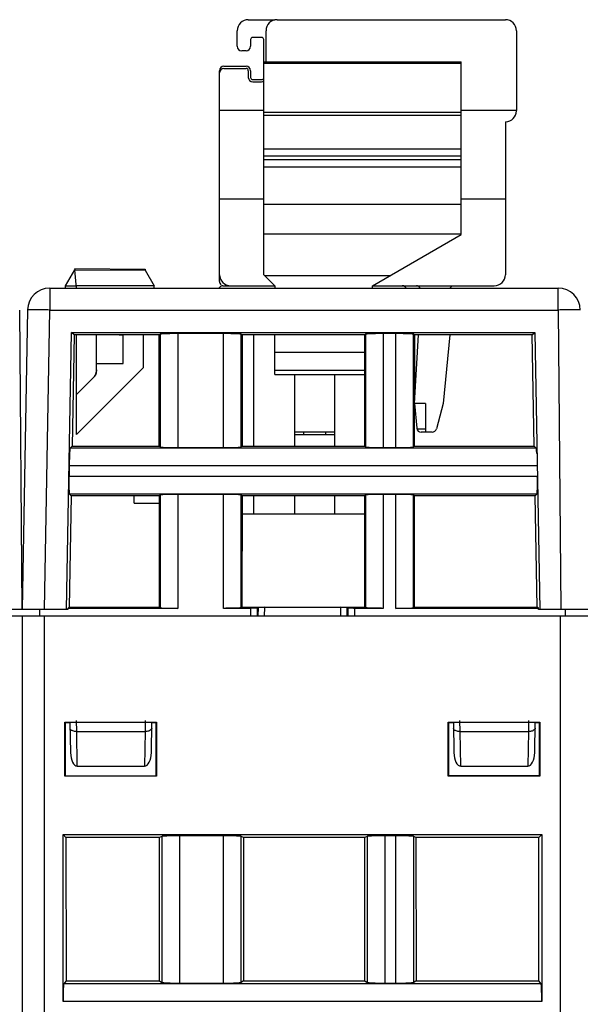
# Model space of a CAD drawing. Header units: millimetres. Extents: x 0 to 841, y 0 to 594.
# Tile 235 of 237: x 684 to 709, y 513 to 558. Entities that reach past the tile are written whole.
import ezdxf

# ---------------------------------------------------------------- set-up
doc = ezdxf.new("R2010")
doc.units = ezdxf.units.MM
doc.header["$LTSCALE"] = 46.255
doc.layers.get('0').update_dxf_attribs({"linetype": 'CONTINUOUS'})

msp = doc.modelspace()

# ---------------------------------------------------------------- linework, layer by layer
at = {"color": 7, "linetype": 'CONTINUOUS'}
for p, q in [((694.01851, 557.79595), (695.21851, 557.79595)), ((695.31851, 557.79595), (705.61851, 557.79595)), ((693.51851, 556.59595), (693.51851, 557.29595)), ((694.81851, 555.89595), (694.81851, 557.29595)), ((706.11851, 557.29595), (706.11851, 553.69595)), ((694.11851, 556.89595), (694.11851, 556.59595)), ((694.61851, 556.99595), (694.21851, 556.99595)), ((694.71851, 546.29595), (694.71851, 556.89595)), ((693.91851, 556.39595), (693.71851, 556.39595)), ((694.71851, 555.89595), (703.61851, 555.89595)), ((703.61851, 548.10535), (703.61851, 555.89595)), ((692.71851, 545.99595), (692.71851, 555.49595)), ((692.91851, 555.69595), (693.91851, 555.69595)), ((692.91851, 555.59595), (693.91851, 555.59595)), ((694.01851, 555.49595), (694.01851, 555.19595)), ((694.11851, 555.49595), (694.11851, 555.19595)), ((694.21851, 555.09595), (694.61851, 555.09595)), ((694.21851, 554.99595), (694.61851, 554.99595)), ((694.71851, 553.69595), (692.71851, 553.69595)), ((706.11851, 553.69595), (703.61851, 553.69595)), ((705.62851, 553.19595), (705.61851, 553.19595)), ((705.61851, 553.19595), (705.61851, 546.29595)), ((703.61851, 551.96426), (694.71851, 551.96426)), ((703.61851, 551.64485), (694.71851, 551.64485)), ((703.61851, 551.47277), (694.71851, 551.47277)), ((703.61851, 551.14511), (694.71851, 551.14511)), ((694.71851, 549.69595), (692.71851, 549.69595)), ((705.61851, 549.69595), (703.61851, 549.69595)), ((699.61851, 545.79595), (703.61851, 548.10535)), ((686.18851, 546.57367), (689.36451, 546.54595)), ((686.18855, 546.57367), (686.18855, 546.52367)), ((685.76851, 545.79595), (686.18866, 546.52367)), ((686.18866, 546.52367), (689.36412, 546.49596)), ((686.25991, 545.69595), (686.18866, 546.52367)), ((689.36437, 546.49595), (689.76851, 545.79595)), ((689.36451, 546.54595), (689.36451, 546.49595)), ((695.21851, 545.79595), (694.71851, 546.29595)), ((685.05431, 545.69595), (708.00066, 545.69595)), ((685.76786, 545.79482), (686.2513, 545.79595)), ((685.76851, 545.69595), (685.76851, 545.79595)), ((689.76851, 545.78768), (686.2513, 545.79595)), ((689.76851, 545.69595), (689.76851, 545.78768)), ((692.86851, 545.79595), (695.21851, 545.79595)), ((695.21851, 545.79595), (695.21851, 545.69595)), ((699.61851, 545.79595), (705.11851, 545.79595)), ((699.61851, 545.69595), (699.61851, 545.79595)), ((703.21851, 545.79595), (703.11851, 545.69595)), ((683.81851, 531.19595), (683.70063, 544.70432)), ((684.05446, 544.71341), (683.81851, 531.19595)), ((685.81851, 531.19595), (686.04059, 543.69312)), ((686.03958, 543.69215), (706.94645, 543.69215)), ((686.15358, 543.57815), (686.03958, 543.69215)), ((686.15257, 543.57717), (686.06345, 538.56223)), ((690.00071, 543.57815), (686.15358, 543.57815)), ((686.26851, 539.09595), (686.26851, 543.57815)), ((687.16851, 542.00388), (687.16851, 543.57815)), ((688.1886, 543.57815), (688.36851, 543.57501)), ((688.36851, 542.29842), (688.36851, 543.57501)), ((689.26851, 543.57815), (689.26851, 542.09595)), ((690.00071, 543.57815), (690.03568, 543.61312)), ((690.00224, 538.56223), (690.00071, 543.57815)), ((692.90184, 543.64008), (690.83519, 543.64008)), ((693.70135, 543.61312), (693.73632, 543.57815)), ((693.73632, 543.57815), (693.73479, 538.56223)), ((699.27571, 543.57815), (693.73632, 543.57815)), ((694.26851, 538.56223), (694.26851, 543.57815)), ((695.21851, 541.79595), (695.21851, 543.57815)), ((699.31068, 543.61312), (699.27571, 543.57815)), ((699.27724, 538.56223), (699.27571, 543.57815)), ((700.67684, 543.64008), (700.11019, 543.64008)), ((701.51132, 543.57815), (701.47635, 543.61312)), ((701.51132, 543.57815), (701.50979, 538.56223)), ((706.83444, 543.57815), (701.51132, 543.57815)), ((701.51851, 540.49595), (701.69298, 543.57815)), ((703.10679, 543.57815), (702.81851, 540.49595)), ((706.83444, 543.57815), (706.94645, 543.69215)), ((706.92359, 538.56147), (706.83444, 543.57815)), ((706.94645, 543.69215), (707.16851, 531.19595)), ((687.16851, 542.29678), (688.36851, 542.29842)), ((689.26851, 542.09595), (686.26851, 539.09595)), ((687.10356, 541.75745), (687.10947, 541.7682)), ((687.12051, 541.79012), (687.12562, 541.80128)), ((687.13045, 541.81255), (687.13501, 541.82395)), ((687.14328, 541.84705), (687.14698, 541.85875)), ((695.21851, 541.79595), (699.27625, 541.79595)), ((696.11851, 538.56223), (696.11851, 541.79595)), ((697.91851, 538.56223), (697.91851, 541.79595)), ((686.26851, 540.8965), (687.02207, 541.65033)), ((687.02207, 541.65038), (687.02207, 541.65029)), ((702.01851, 540.49595), (701.51851, 540.49595)), ((701.51851, 540.49595), (701.61628, 539.37852)), ((702.01851, 540.49595), (702.01851, 539.19595)), ((702.81851, 540.49595), (702.5099, 539.34419)), ((697.91851, 539.19595), (696.11851, 539.19595)), ((696.11851, 539.09595), (697.91851, 539.09595)), ((696.51851, 539.09595), (696.51851, 539.19595)), ((697.51851, 539.09595), (697.51851, 539.19595)), ((702.31671, 539.19595), (701.81551, 539.19595)), ((685.97612, 538.47641), (686.06345, 538.56223)), ((686.06345, 538.56223), (690.00224, 538.56223)), ((690.03568, 538.52879), (690.00224, 538.56223)), ((690.83519, 538.50183), (692.90184, 538.50183)), ((693.73479, 538.56223), (693.70135, 538.52879)), ((693.73479, 538.56223), (699.27724, 538.56223)), ((699.27724, 538.56223), (699.31068, 538.52879)), ((700.11019, 538.50183), (700.67684, 538.50183)), ((701.47635, 538.52879), (701.50979, 538.56223)), ((701.50979, 538.56223), (706.92433, 538.56223)), ((706.92433, 538.56223), (707.01008, 538.47648)), ((685.9352, 537.67689), (685.92713, 537.21501)), ((686.02453, 536.33036), (685.93932, 536.41557)), ((690.03568, 536.36312), (690.00292, 536.33036)), ((692.90184, 536.39008), (690.83519, 536.39008)), ((693.73411, 536.33036), (693.70135, 536.36312)), ((699.31068, 536.36312), (699.27792, 536.33036)), ((700.67684, 536.39008), (700.11019, 536.39008)), ((701.50911, 536.33036), (701.47635, 536.36312)), ((707.0469, 536.4155), (706.96324, 536.33036)), ((686.02377, 536.32963), (685.93457, 531.31002)), ((690.00292, 536.33036), (686.02453, 536.33036)), ((688.86851, 535.99595), (688.86851, 536.33036)), ((688.86851, 535.99595), (690.00302, 535.99595)), ((690.00445, 531.31002), (690.00292, 536.33036)), ((693.73411, 536.33036), (693.73258, 531.31002)), ((699.27792, 536.33036), (693.73411, 536.33036)), ((694.26851, 535.49595), (694.26851, 536.33036)), ((696.11851, 535.49595), (696.11851, 536.33036)), ((697.91851, 535.49595), (697.91851, 536.33036)), ((699.27945, 531.31002), (699.27792, 536.33036)), ((701.50911, 536.33036), (701.50758, 531.31002)), ((706.96324, 536.33036), (701.50911, 536.33036)), ((707.05246, 531.3095), (706.96324, 536.33036)), ((699.27817, 535.49595), (693.73386, 535.49595)), ((685.81851, 531.19595), (681.81263, 531.19596)), ((684.60568, 530.89595), (684.60306, 531.19595)), ((685.87438, 531.19596), (685.81851, 531.19595)), ((685.87537, 531.25184), (685.87438, 531.19596)), ((685.87521, 531.25184), (685.93457, 531.31002)), ((690.83519, 531.25183), (685.87521, 531.25184)), ((685.93457, 531.31002), (690.00445, 531.31002)), ((690.00445, 531.31002), (690.03568, 531.27879)), ((694.13341, 531.25183), (692.90185, 531.25183)), ((693.73258, 531.31002), (693.70135, 531.27879)), ((693.73258, 531.31002), (699.27945, 531.31002)), ((694.43323, 531.26194), (694.45852, 531.28723)), ((694.75916, 531.29781), (698.17786, 531.29781)), ((698.47851, 531.28723), (698.5038, 531.26194)), ((700.11019, 531.25183), (698.80362, 531.25183)), ((699.31068, 531.27879), (699.27945, 531.31002)), ((707.11125, 531.25182), (700.67684, 531.25183)), ((701.47635, 531.27879), (701.50758, 531.31002)), ((701.50758, 531.31002), (707.05304, 531.31002)), ((707.11167, 531.25233), (707.05246, 531.3095)), ((707.11263, 531.19596), (707.11167, 531.25233)), ((711.11851, 531.19595), (707.11263, 531.19596)), ((708.33135, 530.89595), (708.33396, 531.19595)), ((734.40941, 530.89595), (329.60941, 530.89595)), ((683.80941, 530.89595), (683.80941, 454.39595)), ((685.74215, 523.6787), (685.74252, 526.11285)), ((685.74246, 526.11285), (689.87633, 526.11285)), ((685.75941, 526.09595), (685.74246, 526.11285)), ((685.96851, 526.09595), (685.75941, 526.09595)), ((685.75941, 526.09595), (685.75941, 523.69595)), ((685.97026, 526.09595), (685.99381, 524.74691)), ((689.64322, 524.74691), (689.66677, 526.09595)), ((689.85944, 526.09595), (689.66851, 526.09595)), ((689.85941, 523.69595), (689.85941, 526.09595)), ((689.87633, 526.11285), (689.85944, 526.09595)), ((689.8763, 526.11285), (689.87667, 523.6787)), ((703.04215, 523.6787), (703.04252, 526.11285)), ((703.04246, 526.11285), (707.17633, 526.11285)), ((703.05941, 526.09595), (703.04246, 526.11285)), ((703.26851, 526.09595), (703.05941, 526.09595)), ((703.05941, 526.09595), (703.05941, 523.69595)), ((703.27026, 526.09595), (703.29381, 524.74691)), ((706.94322, 524.74691), (706.96677, 526.09595)), ((707.15944, 526.09595), (706.96851, 526.09595)), ((707.15941, 523.69595), (707.15941, 526.09595)), ((707.17633, 526.11285), (707.15944, 526.09595)), ((707.1763, 526.11285), (707.17667, 523.6787)), ((686.30194, 524.1336), (689.33509, 524.1336)), ((703.60194, 524.1336), (706.63509, 524.1336)), ((689.87661, 523.6787), (685.74219, 523.6787)), ((685.75944, 523.69595), (689.85941, 523.69595)), ((689.87667, 523.6787), (689.85941, 523.69595)), ((703.04219, 523.6787), (703.05944, 523.69595)), ((707.17661, 523.6787), (703.04219, 523.6787)), ((707.15941, 523.698), (703.05941, 523.69722)), ((703.05944, 523.69595), (707.15941, 523.69595)), ((707.17667, 523.6787), (707.15941, 523.69595)), ((685.65925, 521.04611), (707.25957, 521.04611)), ((685.78937, 520.916), (685.65925, 521.04611)), ((685.65925, 513.52097), (685.65925, 521.04611)), ((690.01455, 520.916), (685.78937, 520.916)), ((685.78937, 520.916), (685.79134, 514.45195)), ((690.0106, 514.45195), (690.01455, 520.916)), ((690.11817, 520.96774), (690.01455, 520.916)), ((692.90261, 520.99373), (690.91622, 520.99373)), ((693.80428, 520.916), (693.70066, 520.96774)), ((699.27455, 520.916), (693.80428, 520.916)), ((693.80428, 520.916), (693.80822, 514.45195)), ((699.2706, 514.45195), (699.27455, 520.916)), ((699.37817, 520.96774), (699.27455, 520.916)), ((700.68261, 520.99373), (700.17622, 520.99373)), ((701.58428, 520.916), (701.48066, 520.96774)), ((707.12946, 520.916), (701.58428, 520.916)), ((701.58428, 520.916), (701.58822, 514.45195)), ((707.12749, 514.45195), (707.12946, 520.916)), ((707.25957, 521.04611), (707.12946, 520.916)), ((707.25957, 521.04611), (707.25957, 513.52097)), ((685.79134, 514.45195), (685.68597, 514.32021)), ((685.79134, 514.45195), (690.0106, 514.45195)), ((690.0106, 514.45195), (690.11817, 514.38479)), ((690.91622, 514.35229), (692.90261, 514.35229)), ((693.80822, 514.45195), (693.70066, 514.38479)), ((693.80822, 514.45195), (699.2706, 514.45195)), ((699.2706, 514.45195), (699.37817, 514.38479)), ((700.17622, 514.35229), (700.68261, 514.35229)), ((701.58822, 514.45195), (701.48066, 514.38479)), ((701.58822, 514.45195), (707.12749, 514.45195)), ((707.23285, 514.32021), (707.12749, 514.45195))]:
    msp.add_line(p, q, dxfattribs=at)
at = {"color": 9, "linetype": 'CONTINUOUS'}
for p, q in [((703.61851, 555.82361), (694.71851, 555.82361)), ((694.71851, 553.62457), (703.61851, 553.62457)), ((703.61851, 553.47169), (694.71851, 553.47169)), ((694.71851, 549.47571), (703.61851, 549.47571)), ((703.61851, 548.12059), (694.71851, 548.12059)), ((694.7469, 546.26757), (700.43537, 546.26757)), ((685.05431, 545.69595), (685.05431, 544.70468)), ((708.00066, 544.70468), (708.00066, 545.69595)), ((684.81851, 531.19595), (685.05431, 544.70468)), ((685.05431, 544.70468), (708.00066, 544.70468)), ((708.00066, 544.70468), (708.11856, 531.19595)), ((690.03568, 543.61312), (690.03568, 538.52879)), ((690.83519, 543.64008), (690.83519, 538.50183)), ((692.90184, 538.50183), (692.90184, 543.64008)), ((693.70135, 538.52879), (693.70135, 543.61312)), ((699.31068, 543.61312), (699.31068, 538.52879)), ((700.11019, 543.64008), (700.11019, 538.50183)), ((700.67684, 538.50183), (700.67684, 543.64008)), ((701.47635, 538.52879), (701.47635, 543.61312)), ((699.27595, 542.78748), (695.21851, 542.78748)), ((695.21851, 541.99595), (699.27619, 541.99595)), ((701.6203, 539.35246), (702.01851, 539.35246)), ((707.01008, 538.47648), (685.97612, 538.47641)), ((707.05183, 537.67689), (685.9352, 537.67689)), ((685.92713, 537.21501), (707.05989, 537.21501)), ((685.93932, 536.41557), (707.0469, 536.4155)), ((690.03568, 536.36312), (690.03568, 531.27879)), ((690.83519, 536.39008), (690.83519, 531.25183)), ((692.90184, 531.25183), (692.90184, 536.39008)), ((693.70135, 531.27879), (693.70135, 536.36312)), ((699.31068, 536.36312), (699.31068, 531.27879)), ((700.11019, 536.39008), (700.11019, 531.25183)), ((700.67684, 531.25191), (700.67684, 536.39008)), ((701.47635, 531.27879), (701.47635, 536.36312)), ((694.13341, 530.89595), (694.13341, 531.25183)), ((694.43323, 530.89595), (694.43323, 531.26194)), ((694.45852, 531.28723), (694.45486, 530.89595)), ((694.7554, 530.89595), (694.75916, 531.29781)), ((698.17786, 531.29781), (698.18162, 530.89595)), ((698.48217, 530.89595), (698.47851, 531.28723)), ((698.5038, 531.26194), (698.5038, 530.89595)), ((698.80362, 531.25183), (698.80362, 530.89595)), ((684.80941, 530.89595), (684.80941, 453.39835)), ((708.10941, 453.43235), (708.10941, 530.89595)), ((686.27467, 525.69595), (686.26856, 526.19595)), ((689.36847, 526.19595), (689.36236, 525.69595)), ((703.57467, 525.69595), (703.56856, 526.19595)), ((706.66847, 526.19595), (706.66236, 525.69595)), ((686.27467, 525.69595), (689.36236, 525.69595)), ((686.30194, 524.1336), (686.27467, 525.69595)), ((689.36236, 525.69595), (689.33509, 524.1336)), ((703.57467, 525.69595), (706.66236, 525.69595)), ((703.60194, 524.1336), (703.57467, 525.69595)), ((706.66236, 525.69595), (706.63509, 524.1336)), ((690.11817, 520.96774), (690.11817, 514.38479)), ((690.91622, 520.99373), (690.91622, 514.35229)), ((692.90261, 514.35229), (692.90261, 520.99373)), ((693.70066, 514.38479), (693.70066, 520.96774)), ((699.37817, 520.96774), (699.37817, 514.38479)), ((700.17622, 520.99373), (700.17622, 514.35229)), ((700.68261, 514.35229), (700.68261, 520.99373)), ((701.48066, 514.38479), (701.48066, 520.96774)), ((707.23285, 514.32021), (685.68597, 514.32021)), ((707.25957, 513.52097), (685.65925, 513.52097))]:
    msp.add_line(p, q, dxfattribs=at)
at = {"color": 7, "linetype": 'CONTINUOUS'}
for points in [[(687.02207, 541.65029), (687.03064, 541.65907), (687.03899, 541.66807), (687.04712, 541.67726), (687.05502, 541.68665), (687.06269, 541.69624), (687.07012, 541.706), (687.07731, 541.71595), (687.08425, 541.72607), (687.09094, 541.73636), (687.09738, 541.74681), (687.10356, 541.75742), (687.10947, 541.76817), (687.11513, 541.77906), (687.12051, 541.79009), (687.12562, 541.80125), (687.13045, 541.81253), (687.13501, 541.82393), (687.13928, 541.83543), (687.14328, 541.84704), (687.14698, 541.85874), (687.1504, 541.87052), (687.15353, 541.88239), (687.15636, 541.89433), (687.15891, 541.90634)], [(687.1504, 541.87053), (687.15353, 541.8824), (687.15636, 541.89434)], [(687.15891, 541.90634), (687.16115, 541.91841), (687.1631, 541.93052), (687.16475, 541.94268), (687.16611, 541.95488), (687.16716, 541.9671), (687.16791, 541.97935), (687.16836, 541.99161), (687.16851, 542.00388)]]:
    msp.add_lwpolyline(points, dxfattribs=at)
for centre, radius, start, end in [((694.01851, 557.29595), 0.5, 90, 180), ((695.31851, 557.29595), 0.5, 90, 180), ((705.61851, 557.29595), 0.5, 0, 90), ((694.21851, 556.89595), 0.1, 90, 180), ((694.61851, 556.89595), 0.1, 0, 90), ((693.71851, 556.59595), 0.2, 180, 270), ((693.91851, 556.59595), 0.2, 270, 360), ((692.91851, 555.49595), 0.2, 90, 180), ((692.91851, 555.39595), 0.2, 90, 180), ((693.91851, 555.49595), 0.2, 0, 90), ((693.91851, 555.49595), 0.1, 0, 90), ((694.21851, 555.19595), 0.2, 180, 270), ((694.21851, 555.19595), 0.1, 180, 270), ((694.61851, 555.19595), 0.1, 270, 349.446376), ((694.61851, 555.19595), 0.2, 270, 300.008771), ((705.62851, 553.68595), 0.49, 270, 360), ((693.21851, 546.29595), 0.5, 180, 270), ((705.11851, 546.29595), 0.5, 270, 360), ((685.05431, 544.69595), 1, 90, 179), ((692.86851, 545.59595), 0.2, 90, 149.98335), ((692.91851, 545.99595), 0.2, 180, 232.385602), ((700.96851, 545.59595), 0.2, 30.01665, 90), ((701.60687, 545.59595), 0.2, 30.071265, 90), ((708.00066, 544.69595), 1, 0.479136, 90), ((701.81551, 539.39595), 0.2, 185, 270), ((702.31671, 539.39595), 0.2, 270, 345)]:
    msp.add_arc(centre, radius, start, end, dxfattribs=at)
at = {"color": 9, "linetype": 'CONTINUOUS'}
for centre, radius, start, end in [((683.41448, 451.75763), 92.96151, 88.9892584, 89.4250189), ((708.75466, 466.36032), 78.34799, 90.0343337, 90.5514066)]:
    msp.add_arc(centre, radius, start, end, dxfattribs=at)
at = {"color": 7, "linetype": 'CONTINUOUS'}
for centre, major_axis, ratio, start_param, end_param in [((694.75833, 531.28686), (0.30001, 0.00003), 0.03649235, 1.56802952, 3.10510913), ((698.17869, 531.28686), (0.30001, -0.00003), 0.03649235, 0.03648352, 1.57356313), ((686.29376, 524.75231), (-0.0107, 0.61868), 0.48482804, -4.71204408, -3.14997407), ((689.34327, 524.75231), (0.0107, 0.61868), 0.48482804, -3.13321124, -1.57114123), ((703.59376, 524.75231), (-0.0107, 0.61868), 0.48482804, -4.71204408, -3.14997407), ((706.64327, 524.75231), (0.0107, 0.61868), 0.48482804, -3.13321124, -1.57114123)]:
    msp.add_ellipse(centre, major_axis=major_axis, ratio=ratio, start_param=start_param, end_param=end_param, dxfattribs=at)
at = {"color": 9, "linetype": 'CONTINUOUS'}
for points, knots in [([(684.34736, 544.71446), (684.30674, 544.71482), (684.23563, 544.71527), (684.15336, 544.71567), (684.10374, 544.71516), (684.07922, 544.71526), (684.06414, 544.71399), (684.05652, 544.71447), (684.05462, 544.71356)], [0, 0, 0, 0, 0.41622933, 0.72880019, 0.8422043, 0.92561938, 0.9783508, 1, 1, 1, 1]), ([(709.00062, 544.70468), (709.00061, 544.70631), (708.99042, 544.70426), (708.97964, 544.70734), (708.95385, 544.7065), (708.92178, 544.7076), (708.87961, 544.70775), (708.8075, 544.70826), (708.74915, 544.70829), (708.70772, 544.70829)], [0, 0, 0, 0, 0.01673173, 0.06594782, 0.14730841, 0.2601254, 0.40332519, 0.57572898, 1, 1, 1, 1]), ([(686.06349, 525.73666), (686.05053, 525.74291), (686.01063, 525.76535), (685.97528, 525.80841), (685.97471, 525.84072)], [0, 0, 0, 0, 0.30799172, 1, 1, 1, 1]), ([(686.27467, 525.69595), (686.25527, 525.6957), (686.18344, 525.69853), (686.11086, 525.7138), (686.06349, 525.73666)], [0, 0, 0, 0, 0.2694841, 1, 1, 1, 1]), ([(689.57354, 525.73666), (689.55892, 525.72961), (689.49139, 525.70394), (689.41816, 525.69522), (689.36236, 525.69595)], [0, 0, 0, 0, 0.22533055, 1, 1, 1, 1]), ([(689.66231, 525.84072), (689.66214, 525.83083), (689.65078, 525.78373), (689.607, 525.75281), (689.57354, 525.73666)], [0, 0, 0, 0, 0.2102254, 1, 1, 1, 1]), ([(703.36349, 525.73666), (703.35053, 525.74291), (703.31063, 525.76535), (703.27528, 525.80841), (703.27471, 525.84072)], [0, 0, 0, 0, 0.30799172, 1, 1, 1, 1]), ([(703.57467, 525.69595), (703.55527, 525.6957), (703.48344, 525.69853), (703.41086, 525.7138), (703.36349, 525.73666)], [0, 0, 0, 0, 0.2694841, 1, 1, 1, 1]), ([(706.87354, 525.73666), (706.85892, 525.72961), (706.79139, 525.70394), (706.71816, 525.69522), (706.66236, 525.69595)], [0, 0, 0, 0, 0.22533055, 1, 1, 1, 1]), ([(706.96231, 525.84072), (706.96214, 525.83083), (706.95078, 525.78373), (706.907, 525.75281), (706.87354, 525.73666)], [0, 0, 0, 0, 0.2102254, 1, 1, 1, 1])]:
    msp.add_open_spline(points, degree=3, knots=knots, dxfattribs=at)
at = {"color": 7, "linetype": 'CONTINUOUS'}
for points, knots in [([(690.27946, 543.63224), (690.24626, 543.63112), (690.18787, 543.62879), (690.12012, 543.62499), (690.07884, 543.62133), (690.05784, 543.61903), (690.04454, 543.61637), (690.0373, 543.61474), (690.03568, 543.61312)], [0, 0, 0, 0, 0.40668875, 0.7156525, 0.82959834, 0.91517752, 0.97187693, 1, 1, 1, 1]), ([(690.83519, 543.64008), (690.78432, 543.64008), (690.59906, 543.63942), (690.41378, 543.63677), (690.27946, 543.63224)], [0, 0, 0, 0, 0.27458326, 1, 1, 1, 1]), ([(693.45756, 543.63224), (693.41757, 543.63359), (693.23237, 543.63855), (693.04709, 543.64008), (692.90184, 543.64008)], [0, 0, 0, 0, 0.21596134, 1, 1, 1, 1]), ([(693.70135, 543.61312), (693.69972, 543.61474), (693.69249, 543.61637), (693.67918, 543.61903), (693.65818, 543.62133), (693.61691, 543.62499), (693.54916, 543.62879), (693.49077, 543.63112), (693.45756, 543.63224)], [0, 0, 0, 0, 0.02812307, 0.08482247, 0.17040165, 0.28434749, 0.59331124, 1, 1, 1, 1]), ([(699.55446, 543.63224), (699.52126, 543.63112), (699.46287, 543.62879), (699.39512, 543.62499), (699.35384, 543.62133), (699.33284, 543.61903), (699.31954, 543.61637), (699.3123, 543.61474), (699.31068, 543.61312)], [0, 0, 0, 0, 0.40668875, 0.7156525, 0.82959834, 0.91517752, 0.97187693, 1, 1, 1, 1]), ([(700.11019, 543.64008), (700.05932, 543.64008), (699.87406, 543.63942), (699.68878, 543.63677), (699.55446, 543.63224)], [0, 0, 0, 0, 0.27458326, 1, 1, 1, 1]), ([(701.23256, 543.63224), (701.19257, 543.63359), (701.00737, 543.63855), (700.82209, 543.64008), (700.67684, 543.64008)], [0, 0, 0, 0, 0.21596134, 1, 1, 1, 1]), ([(701.47635, 543.61312), (701.47472, 543.61474), (701.46749, 543.61637), (701.45418, 543.61903), (701.43318, 543.62133), (701.39191, 543.62499), (701.32416, 543.62879), (701.26577, 543.63112), (701.23256, 543.63224)], [0, 0, 0, 0, 0.02812307, 0.08482247, 0.17040165, 0.28434749, 0.59331124, 1, 1, 1, 1]), ([(687.16851, 542.00388), (687.16823, 541.93885), (687.14295, 541.80735), (687.06785, 541.69648), (687.02207, 541.65029)], [0, 0, 0, 0, 0.49997937, 1, 1, 1, 1]), ([(685.95275, 538.23262), (685.9507, 538.19264), (685.94251, 538.00748), (685.93774, 537.82218), (685.9352, 537.67689)], [0, 0, 0, 0, 0.21599379, 1, 1, 1, 1]), ([(685.97612, 538.47641), (685.97446, 538.47482), (685.97273, 538.46756), (685.96983, 538.45426), (685.96717, 538.43322), (685.96278, 538.39196), (685.95779, 538.32421), (685.95445, 538.26582), (685.95275, 538.23262)], [0, 0, 0, 0, 0.02812295, 0.08506288, 0.17085714, 0.28484842, 0.59363084, 1, 1, 1, 1]), ([(690.03568, 538.52879), (690.0373, 538.52716), (690.04454, 538.52554), (690.05784, 538.52288), (690.07884, 538.52058), (690.12012, 538.51692), (690.18787, 538.51311), (690.24626, 538.51079), (690.27946, 538.50967)], [0, 0, 0, 0, 0.02812307, 0.08482247, 0.17040165, 0.28434749, 0.59331124, 1, 1, 1, 1]), ([(690.27946, 538.50967), (690.31945, 538.50832), (690.50465, 538.50336), (690.68994, 538.50183), (690.83519, 538.50183)], [0, 0, 0, 0, 0.21596134, 1, 1, 1, 1]), ([(692.90184, 538.50183), (692.95271, 538.50183), (693.13797, 538.50249), (693.32324, 538.50514), (693.45756, 538.50967)], [0, 0, 0, 0, 0.27458326, 1, 1, 1, 1]), ([(693.45756, 538.50967), (693.49077, 538.51079), (693.54916, 538.51311), (693.61691, 538.51692), (693.65818, 538.52058), (693.67918, 538.52288), (693.69249, 538.52554), (693.69972, 538.52716), (693.70135, 538.52879)], [0, 0, 0, 0, 0.40668875, 0.7156525, 0.82959834, 0.91517752, 0.97187693, 1, 1, 1, 1]), ([(699.31068, 538.52879), (699.3123, 538.52716), (699.31954, 538.52554), (699.33284, 538.52288), (699.35384, 538.52058), (699.39512, 538.51692), (699.46287, 538.51311), (699.52126, 538.51079), (699.55446, 538.50967)], [0, 0, 0, 0, 0.02812307, 0.08482247, 0.17040165, 0.28434749, 0.59331124, 1, 1, 1, 1]), ([(699.55446, 538.50967), (699.59445, 538.50832), (699.77965, 538.50336), (699.96494, 538.50183), (700.11019, 538.50183)], [0, 0, 0, 0, 0.21596134, 1, 1, 1, 1]), ([(700.67684, 538.50183), (700.72771, 538.50183), (700.91297, 538.50249), (701.09824, 538.50514), (701.23256, 538.50967)], [0, 0, 0, 0, 0.27458326, 1, 1, 1, 1]), ([(701.23256, 538.50967), (701.26577, 538.51079), (701.32416, 538.51311), (701.39191, 538.51692), (701.43318, 538.52058), (701.45418, 538.52288), (701.46749, 538.52554), (701.47472, 538.52716), (701.47635, 538.52879)], [0, 0, 0, 0, 0.40668875, 0.7156525, 0.82959834, 0.91517752, 0.97187693, 1, 1, 1, 1]), ([(707.03428, 538.23262), (707.03257, 538.26611), (707.0292, 538.32489), (707.02416, 538.39302), (707.01973, 538.43437), (707.01703, 538.45534), (707.01412, 538.46858), (707.01235, 538.47579), (707.01068, 538.47737)], [0, 0, 0, 0, 0.40820619, 0.71706933, 0.83056235, 0.91569313, 0.97205944, 1, 1, 1, 1]), ([(685.92713, 537.21501), (685.92624, 537.16415), (685.92367, 536.97893), (685.92308, 536.79365), (685.92527, 536.65929)], [0, 0, 0, 0, 0.27459824, 1, 1, 1, 1]), ([(707.06176, 536.65929), (707.06241, 536.69928), (707.06414, 536.88453), (707.06243, 537.06979), (707.05989, 537.21501)], [0, 0, 0, 0, 0.21593559, 1, 1, 1, 1]), ([(685.92527, 536.65929), (685.9258, 536.62637), (685.9271, 536.56837), (685.92968, 536.501), (685.93258, 536.45979), (685.93448, 536.43875), (685.93689, 536.42538), (685.93836, 536.4181), (685.93995, 536.41643)], [0, 0, 0, 0, 0.40511054, 0.71409832, 0.82849783, 0.91457704, 0.97167336, 1, 1, 1, 1]), ([(690.27946, 536.38224), (690.24626, 536.38112), (690.18787, 536.37879), (690.12012, 536.37499), (690.07884, 536.37133), (690.05784, 536.36903), (690.04454, 536.36637), (690.0373, 536.36474), (690.03568, 536.36312)], [0, 0, 0, 0, 0.40668875, 0.7156525, 0.82959834, 0.91517752, 0.97187693, 1, 1, 1, 1]), ([(690.83519, 536.39008), (690.78432, 536.39008), (690.59906, 536.38942), (690.41378, 536.38677), (690.27946, 536.38224)], [0, 0, 0, 0, 0.27458326, 1, 1, 1, 1]), ([(693.45756, 536.38224), (693.41757, 536.38359), (693.23237, 536.38855), (693.04709, 536.39008), (692.90184, 536.39008)], [0, 0, 0, 0, 0.21596134, 1, 1, 1, 1]), ([(693.70135, 536.36312), (693.69972, 536.36474), (693.69249, 536.36637), (693.67918, 536.36903), (693.65818, 536.37133), (693.61691, 536.37499), (693.54916, 536.37879), (693.49077, 536.38112), (693.45756, 536.38224)], [0, 0, 0, 0, 0.02812307, 0.08482247, 0.17040165, 0.28434749, 0.59331124, 1, 1, 1, 1]), ([(699.55446, 536.38224), (699.52126, 536.38112), (699.46287, 536.37879), (699.39512, 536.37499), (699.35384, 536.37133), (699.33284, 536.36903), (699.31954, 536.36637), (699.3123, 536.36474), (699.31068, 536.36312)], [0, 0, 0, 0, 0.40668875, 0.7156525, 0.82959834, 0.91517752, 0.97187693, 1, 1, 1, 1]), ([(700.11019, 536.39008), (700.05932, 536.39008), (699.87406, 536.38942), (699.68878, 536.38677), (699.55446, 536.38224)], [0, 0, 0, 0, 0.27458326, 1, 1, 1, 1]), ([(701.23256, 536.38224), (701.19257, 536.38359), (701.00737, 536.38855), (700.82209, 536.39008), (700.67684, 536.39008)], [0, 0, 0, 0, 0.21596134, 1, 1, 1, 1]), ([(701.47635, 536.36312), (701.47472, 536.36474), (701.46749, 536.36637), (701.45418, 536.36903), (701.43318, 536.37133), (701.39191, 536.37499), (701.32416, 536.37879), (701.26577, 536.38112), (701.23256, 536.38224)], [0, 0, 0, 0, 0.02812307, 0.08482247, 0.17040165, 0.28434749, 0.59331124, 1, 1, 1, 1]), ([(707.0469, 536.4155), (707.04848, 536.41716), (707.05, 536.42437), (707.05395, 536.44669), (707.05672, 536.49326), (707.06005, 536.56757), (707.06122, 536.62609), (707.06176, 536.65929)], [0, 0, 0, 0, 0.02813501, 0.08463608, 0.28392204, 0.59303907, 1, 1, 1, 1]), ([(690.03568, 531.27879), (690.0373, 531.27716), (690.04454, 531.27554), (690.05784, 531.27288), (690.07884, 531.27058), (690.12012, 531.26692), (690.18787, 531.26311), (690.24626, 531.26079), (690.27946, 531.25967)], [0, 0, 0, 0, 0.02812307, 0.08482247, 0.17040165, 0.28434749, 0.59331124, 1, 1, 1, 1]), ([(690.27946, 531.25967), (690.31945, 531.25832), (690.50465, 531.25336), (690.68994, 531.25183), (690.83519, 531.25183)], [0, 0, 0, 0, 0.21596134, 1, 1, 1, 1]), ([(693.45757, 531.25967), (693.41758, 531.25832), (693.23239, 531.25336), (693.04711, 531.25183), (692.90185, 531.25183)], [0, 0, 0, 0, 0.21594232, 1, 1, 1, 1]), ([(693.70135, 531.27879), (693.69972, 531.27716), (693.69248, 531.27554), (693.67916, 531.27288), (693.65815, 531.27058), (693.61688, 531.26692), (693.54914, 531.26311), (693.49077, 531.26079), (693.45757, 531.25967)], [0, 0, 0, 0, 0.0281523, 0.08491361, 0.17053838, 0.28448796, 0.59337852, 1, 1, 1, 1]), ([(694.34181, 531.25477), (694.32681, 531.25426), (694.25736, 531.2524), (694.18788, 531.25183), (694.13341, 531.25183)], [0, 0, 0, 0, 0.21596134, 1, 1, 1, 1]), ([(694.43323, 531.26194), (694.4314, 531.26011), (694.42163, 531.26002), (694.40451, 531.25725), (694.37601, 531.25623), (694.35426, 531.25519), (694.34181, 531.25477)], [0, 0, 0, 0, 0.08445876, 0.28404118, 0.59313718, 1, 1, 1, 1]), ([(698.59522, 531.25477), (698.58277, 531.25519), (698.56102, 531.25623), (698.53252, 531.25725), (698.5154, 531.26002), (698.50563, 531.26011), (698.5038, 531.26194)], [0, 0, 0, 0, 0.40686282, 0.71595881, 0.91554124, 1, 1, 1, 1]), ([(698.80362, 531.25183), (698.78454, 531.25183), (698.71507, 531.25208), (698.64559, 531.25307), (698.59522, 531.25477)], [0, 0, 0, 0, 0.27458326, 1, 1, 1, 1]), ([(699.55446, 531.25967), (699.52126, 531.26079), (699.46288, 531.26311), (699.39514, 531.26692), (699.35387, 531.27058), (699.33286, 531.27288), (699.31955, 531.27554), (699.3123, 531.27716), (699.31068, 531.27879)], [0, 0, 0, 0, 0.40663617, 0.71553311, 0.82947949, 0.91509719, 0.97185087, 1, 1, 1, 1]), ([(700.11019, 531.25183), (700.05932, 531.25183), (699.87406, 531.25249), (699.68878, 531.25514), (699.55446, 531.25967)], [0, 0, 0, 0, 0.27459855, 1, 1, 1, 1]), ([(700.67684, 531.25183), (700.72771, 531.25183), (700.91297, 531.25249), (701.09824, 531.25514), (701.23256, 531.25967)], [0, 0, 0, 0, 0.27458326, 1, 1, 1, 1]), ([(701.23256, 531.25967), (701.26577, 531.26079), (701.32416, 531.26311), (701.39191, 531.26692), (701.43318, 531.27058), (701.45418, 531.27288), (701.46749, 531.27554), (701.47472, 531.27716), (701.47635, 531.27879)], [0, 0, 0, 0, 0.40668875, 0.7156525, 0.82959834, 0.91517752, 0.97187693, 1, 1, 1, 1]), ([(690.37062, 520.98623), (690.33743, 520.98515), (690.27867, 520.98273), (690.20226, 520.97918), (690.15188, 520.97358), (690.1256, 520.97146), (690.11817, 520.96774)], [0, 0, 0, 0, 0.39310402, 0.69732765, 0.90161445, 1, 1, 1, 1]), ([(690.91622, 520.99373), (690.86649, 520.99373), (690.68461, 520.9931), (690.50271, 520.99053), (690.37062, 520.98623)], [0, 0, 0, 0, 0.27340487, 1, 1, 1, 1]), ([(693.4482, 520.98623), (693.40865, 520.98751), (693.22682, 520.99225), (693.04492, 520.99373), (692.90261, 520.99373)], [0, 0, 0, 0, 0.21756947, 1, 1, 1, 1]), ([(693.70066, 520.96774), (693.69322, 520.97146), (693.66695, 520.97358), (693.61657, 520.97918), (693.54016, 520.98273), (693.4814, 520.98515), (693.4482, 520.98623)], [0, 0, 0, 0, 0.09838555, 0.30267234, 0.60689597, 1, 1, 1, 1]), ([(699.63062, 520.98623), (699.59743, 520.98515), (699.53867, 520.98273), (699.46226, 520.97918), (699.41188, 520.97358), (699.3856, 520.97146), (699.37817, 520.96774)], [0, 0, 0, 0, 0.39310402, 0.69732765, 0.90161445, 1, 1, 1, 1]), ([(700.17622, 520.99373), (700.12649, 520.99373), (699.94461, 520.9931), (699.76271, 520.99053), (699.63062, 520.98623)], [0, 0, 0, 0, 0.27340487, 1, 1, 1, 1]), ([(701.2282, 520.98623), (701.18865, 520.98751), (701.00682, 520.99225), (700.82492, 520.99373), (700.68261, 520.99373)], [0, 0, 0, 0, 0.21756947, 1, 1, 1, 1]), ([(701.48066, 520.96774), (701.47322, 520.97146), (701.44695, 520.97358), (701.39657, 520.97918), (701.32016, 520.98273), (701.2614, 520.98515), (701.2282, 520.98623)], [0, 0, 0, 0, 0.09838555, 0.30267234, 0.60689597, 1, 1, 1, 1]), ([(685.68597, 514.32021), (685.68144, 514.31454), (685.6806, 514.28874), (685.6738, 514.24159), (685.67078, 514.16563), (685.66812, 514.10738), (685.66701, 514.07418)], [0, 0, 0, 0, 0.088074, 0.28889114, 0.59672339, 1, 1, 1, 1]), ([(690.11817, 514.38479), (690.1253, 514.38033), (690.15192, 514.37733), (690.2021, 514.37058), (690.27867, 514.36601), (690.33742, 514.36303), (690.37062, 514.36168)], [0, 0, 0, 0, 0.09929069, 0.30361191, 0.60750806, 1, 1, 1, 1]), ([(690.37062, 514.36168), (690.41017, 514.36007), (690.59198, 514.35415), (690.7739, 514.35229), (690.91622, 514.35229)], [0, 0, 0, 0, 0.2175915, 1, 1, 1, 1]), ([(692.90261, 514.35229), (692.95234, 514.35229), (693.13423, 514.35309), (693.31615, 514.3563), (693.4482, 514.36168)], [0, 0, 0, 0, 0.27339584, 1, 1, 1, 1]), ([(693.4482, 514.36168), (693.48141, 514.36303), (693.54015, 514.36601), (693.61672, 514.37058), (693.6669, 514.37733), (693.69353, 514.38033), (693.70066, 514.38479)], [0, 0, 0, 0, 0.39249193, 0.69638807, 0.9007093, 1, 1, 1, 1]), ([(699.37817, 514.38479), (699.3853, 514.38033), (699.41192, 514.37733), (699.4621, 514.37058), (699.53867, 514.36601), (699.59742, 514.36303), (699.63062, 514.36168)], [0, 0, 0, 0, 0.09929069, 0.30361191, 0.60750806, 1, 1, 1, 1]), ([(699.63062, 514.36168), (699.67017, 514.36007), (699.85198, 514.35415), (700.0339, 514.35229), (700.17622, 514.35229)], [0, 0, 0, 0, 0.2175915, 1, 1, 1, 1]), ([(700.68261, 514.35229), (700.73234, 514.35229), (700.91423, 514.35309), (701.09615, 514.3563), (701.2282, 514.36168)], [0, 0, 0, 0, 0.27339584, 1, 1, 1, 1]), ([(701.2282, 514.36168), (701.26141, 514.36303), (701.32015, 514.36601), (701.39672, 514.37058), (701.4469, 514.37733), (701.47353, 514.38033), (701.48066, 514.38479)], [0, 0, 0, 0, 0.39249193, 0.69638807, 0.9007093, 1, 1, 1, 1]), ([(707.25182, 514.07418), (707.25071, 514.10738), (707.24804, 514.16563), (707.24503, 514.24159), (707.23823, 514.28874), (707.23739, 514.31454), (707.23285, 514.32021)], [0, 0, 0, 0, 0.4032766, 0.71110885, 0.911926, 1, 1, 1, 1]), ([(685.66701, 514.07418), (685.66568, 514.0343), (685.66077, 513.84993), (685.65925, 513.66549), (685.65925, 513.52097)], [0, 0, 0, 0, 0.21636758, 1, 1, 1, 1]), ([(707.25957, 513.52097), (707.25957, 513.57155), (707.25891, 513.75598), (707.25629, 513.94041), (707.25182, 514.07418)], [0, 0, 0, 0, 0.27428543, 1, 1, 1, 1])]:
    msp.add_open_spline(points, degree=3, knots=knots, dxfattribs=at)

doc.saveas('drawing.dxf')
